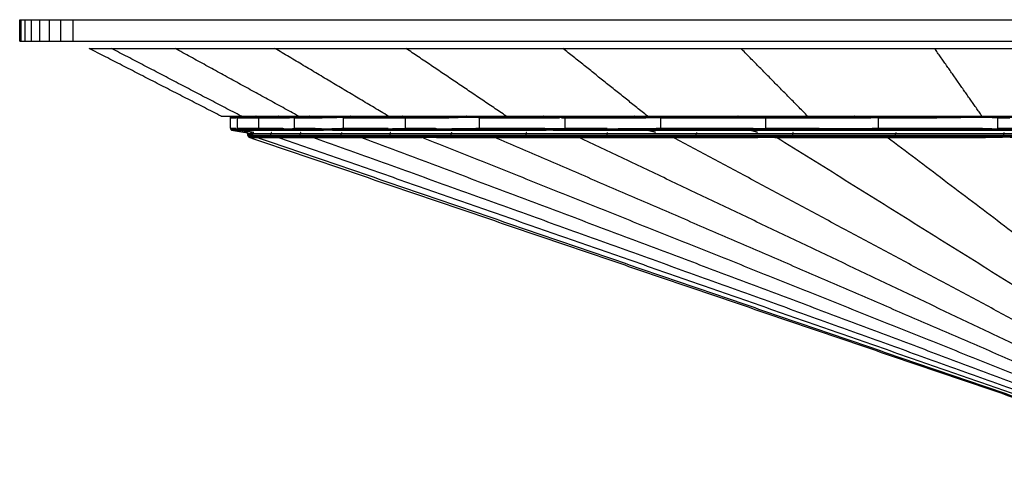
# Model space of a CAD drawing. Header units: millimetres. Extents: x 0 to 78, y 0 to 73.1.
# Tile 3 of 20: x 0 to 27.7, y 60.1 to 73.1. Entities that reach past the tile are written whole.
import ezdxf

# ---------------------------------------------------------------- set-up
doc = ezdxf.new("R2010")
doc.units = ezdxf.units.MM
doc.header["$MEASUREMENT"] = 0
doc.layers.add('Make2D$visible$lines', color=7, linetype='Continuous', true_color=0x000000)

msp = doc.modelspace()

# ---------------------------------------------------------------- linework, layer by layer
at = {"layer": 'Make2D$visible$lines'}
for points in [[(0, 73.106), (0.02, 73.106), (0.04, 73.106)], [(0, 72.506), (0, 72.806), (0, 73.106)], [(0.04, 73.106), (0.096, 73.106), (0.153, 73.106)], [(0.04, 72.506), (0.04, 72.806), (0.04, 73.106)], [(0.153, 73.106), (0.241, 73.106), (0.33, 73.106)], [(0.153, 72.506), (0.153, 72.806), (0.153, 73.106)], [(0.33, 73.106), (0.446, 73.106), (0.562, 73.106)], [(0.33, 72.506), (0.33, 72.806), (0.33, 73.106)], [(0.562, 73.106), (0.701, 73.106), (0.841, 73.106)], [(0.562, 72.506), (0.562, 72.806), (0.562, 73.106)], [(0.841, 73.106), (0.998, 73.106), (1.156, 73.106)], [(0.841, 72.506), (0.841, 72.806), (0.841, 73.106)], [(1.156, 73.106), (1.328, 73.106), (1.5, 73.106)], [(1.156, 72.506), (1.156, 72.806), (1.156, 73.106)], [(1.5, 73.106), (39, 73.106), (76.5, 73.106)], [(1.5, 72.506), (1.5, 72.806), (1.5, 73.106)], [(0, 72.506), (0.02, 72.506), (0.04, 72.506)], [(0.04, 72.506), (0.096, 72.506), (0.153, 72.506)], [(0.153, 72.506), (0.241, 72.506), (0.33, 72.506)], [(0.33, 72.506), (0.446, 72.506), (0.562, 72.506)], [(0.562, 72.506), (0.701, 72.506), (0.841, 72.506)], [(0.841, 72.506), (0.998, 72.506), (1.156, 72.506)], [(1.156, 72.506), (1.328, 72.506), (1.5, 72.506)], [(1.5, 72.506), (39, 72.506), (76.5, 72.506)], [(1.95, 72.297), (2.264, 72.297), (2.578, 72.297)], [(5.655, 70.397), (3.803, 71.347), (1.95, 72.297)], [(2.578, 72.297), (3.472, 72.297), (4.366, 72.297)], [(6.22, 70.397), (4.399, 71.347), (2.578, 72.297)], [(4.366, 72.297), (5.769, 72.297), (7.171, 72.297)], [(7.829, 70.397), (6.098, 71.347), (4.366, 72.297)], [(7.171, 72.297), (9.011, 72.297), (10.851, 72.297)], [(10.354, 70.397), (8.763, 71.347), (7.171, 72.297)], [(10.851, 72.297), (13.056, 72.297), (15.261, 72.297)], [(13.666, 70.397), (12.258, 71.347), (10.851, 72.297)], [(15.261, 72.297), (17.759, 72.297), (20.258, 72.297)], [(17.634, 70.397), (16.448, 71.347), (15.261, 72.297)], [(20.258, 72.297), (22.979, 72.297), (25.7, 72.297)], [(22.132, 70.397), (21.195, 71.347), (20.258, 72.297)], [(25.7, 72.297), (39, 72.297), (52.3, 72.297)], [(27.03, 70.397), (26.365, 71.347), (25.7, 72.297)], [(5.655, 70.397), (5.938, 70.397), (6.22, 70.397)], [(5.918, 70.348), (5.92, 70.359), (5.922, 70.37)], [(5.918, 70.348), (5.966, 70.348), (6.015, 70.348)], [(5.918, 70.057), (5.918, 70.203), (5.918, 70.348)], [(5.922, 70.37), (5.928, 70.379), (5.934, 70.388)], [(5.922, 70.37), (5.968, 70.359), (6.015, 70.348)], [(5.922, 70.37), (6.068, 70.369), (6.214, 70.369)], [(5.934, 70.388), (5.94, 70.392), (5.947, 70.397)], [(5.934, 70.388), (6.08, 70.388), (6.227, 70.388)], [(6.015, 70.348), (6.114, 70.359), (6.214, 70.369)], [(6.015, 70.348), (6.043, 70.348), (6.071, 70.348)], [(6.119, 70.348), (6.212, 70.348), (6.305, 70.348)], [(6.119, 70.057), (6.119, 70.203), (6.119, 70.348)], [(6.227, 70.388), (6.22, 70.379), (6.214, 70.369)], [(6.214, 70.369), (6.26, 70.359), (6.305, 70.348)], [(6.214, 70.369), (6.418, 70.369), (6.622, 70.369)], [(6.22, 70.397), (7.025, 70.397), (7.829, 70.397)], [(6.239, 70.397), (6.233, 70.392), (6.227, 70.388)], [(6.227, 70.388), (6.431, 70.388), (6.634, 70.388)], [(6.305, 70.348), (6.464, 70.359), (6.622, 70.369)], [(6.305, 70.348), (6.469, 70.348), (6.633, 70.348)], [(6.634, 70.388), (6.628, 70.379), (6.622, 70.369)], [(6.622, 70.369), (6.705, 70.359), (6.788, 70.348)], [(6.622, 70.369), (6.933, 70.369), (7.245, 70.369)], [(6.633, 70.348), (6.677, 70.348), (6.721, 70.348)], [(6.647, 70.397), (6.641, 70.392), (6.634, 70.388)], [(6.634, 70.388), (6.946, 70.388), (7.257, 70.388)], [(6.721, 70.348), (6.755, 70.348), (6.788, 70.348)], [(6.721, 70.057), (6.721, 70.203), (6.721, 70.348)], [(6.788, 70.348), (7.016, 70.359), (7.245, 70.369)], [(6.788, 70.348), (7.124, 70.348), (7.459, 70.348)], [(7.257, 70.388), (7.251, 70.379), (7.245, 70.369)], [(7.245, 70.369), (7.352, 70.359), (7.459, 70.348)], [(7.245, 70.369), (7.68, 70.369), (8.115, 70.369)], [(7.269, 70.397), (7.263, 70.392), (7.257, 70.388)], [(7.257, 70.388), (7.692, 70.388), (8.127, 70.388)], [(7.459, 70.348), (7.787, 70.359), (8.115, 70.369)], [(7.717, 70.348), (8.016, 70.348), (8.316, 70.348)], [(7.717, 70.057), (7.717, 70.203), (7.717, 70.348)], [(7.829, 70.397), (9.092, 70.397), (10.354, 70.397)], [(8.127, 70.388), (8.121, 70.379), (8.115, 70.369)], [(8.115, 70.369), (8.215, 70.359), (8.316, 70.348)], [(8.115, 70.369), (8.691, 70.369), (9.266, 70.369)], [(8.139, 70.397), (8.133, 70.392), (8.127, 70.388)], [(8.127, 70.388), (8.702, 70.388), (9.278, 70.388)], [(8.316, 70.348), (8.791, 70.359), (9.266, 70.369)], [(9.094, 70.348), (9.223, 70.348), (9.353, 70.348)], [(9.094, 70.057), (9.094, 70.203), (9.094, 70.348)], [(9.278, 70.388), (9.272, 70.379), (9.266, 70.369)], [(9.266, 70.369), (9.31, 70.359), (9.353, 70.348)], [(9.266, 70.369), (9.999, 70.369), (10.731, 70.369)], [(9.289, 70.397), (9.284, 70.392), (9.278, 70.388)], [(9.278, 70.388), (10.01, 70.388), (10.742, 70.388)], [(9.353, 70.348), (10.042, 70.359), (10.731, 70.369)], [(9.353, 70.348), (9.958, 70.348), (10.563, 70.348)], [(10.354, 70.397), (12.01, 70.397), (13.666, 70.397)], [(10.563, 70.348), (11.55, 70.359), (12.537, 70.369)], [(10.563, 70.348), (10.647, 70.359), (10.731, 70.369)], [(10.563, 70.348), (10.699, 70.348), (10.835, 70.348)], [(10.742, 70.388), (10.736, 70.379), (10.731, 70.369)], [(10.731, 70.369), (11.634, 70.369), (12.537, 70.369)], [(10.753, 70.397), (10.747, 70.392), (10.742, 70.388)], [(10.742, 70.388), (11.645, 70.388), (12.547, 70.388)], [(10.835, 70.348), (11.388, 70.348), (11.941, 70.348)], [(10.835, 70.057), (10.835, 70.203), (10.835, 70.348)], [(11.941, 70.348), (12.239, 70.359), (12.537, 70.369)], [(12.547, 70.388), (12.542, 70.379), (12.537, 70.369)], [(12.537, 70.369), (13.007, 70.359), (13.477, 70.348)], [(12.537, 70.369), (13.622, 70.369), (14.706, 70.369)], [(12.557, 70.397), (12.552, 70.392), (12.547, 70.388)], [(12.547, 70.388), (13.631, 70.388), (14.715, 70.388)], [(12.919, 70.348), (13.198, 70.348), (13.477, 70.348)], [(12.919, 70.057), (12.919, 70.203), (12.919, 70.348)], [(13.477, 70.348), (14.092, 70.359), (14.706, 70.369)], [(13.477, 70.348), (14.32, 70.348), (15.163, 70.348)], [(13.666, 70.397), (15.65, 70.397), (17.634, 70.397)], [(14.715, 70.388), (14.711, 70.379), (14.706, 70.369)], [(14.706, 70.369), (14.935, 70.359), (15.163, 70.348)], [(14.706, 70.369), (15.978, 70.369), (17.25, 70.369)], [(14.725, 70.397), (14.72, 70.392), (14.715, 70.388)], [(14.715, 70.388), (15.987, 70.388), (17.258, 70.388)], [(15.217, 70.349), (16.233, 70.359), (17.25, 70.369)], [(15.217, 70.348), (15.269, 70.348), (15.322, 70.348)], [(15.322, 70.348), (16.156, 70.348), (16.989, 70.348)], [(15.322, 70.057), (15.322, 70.203), (15.322, 70.348)], [(16.989, 70.348), (18.577, 70.359), (20.165, 70.369)], [(16.989, 70.348), (17.119, 70.359), (17.25, 70.369)], [(17.258, 70.388), (17.254, 70.379), (17.25, 70.369)], [(17.25, 70.369), (18.707, 70.369), (20.165, 70.369)], [(17.266, 70.397), (17.262, 70.392), (17.258, 70.388)], [(17.258, 70.388), (18.715, 70.388), (20.172, 70.388)], [(17.634, 70.397), (19.883, 70.397), (22.132, 70.397)], [(18.013, 70.348), (18.478, 70.348), (18.944, 70.348)], [(18.013, 70.057), (18.013, 70.203), (18.013, 70.348)], [(18.944, 70.348), (19.555, 70.359), (20.165, 70.369)], [(18.944, 70.348), (19.884, 70.348), (20.823, 70.348)], [(20.172, 70.388), (20.169, 70.379), (20.165, 70.369)], [(20.165, 70.369), (20.591, 70.359), (21.017, 70.348)], [(20.165, 70.369), (21.799, 70.369), (23.433, 70.369)], [(20.18, 70.397), (20.176, 70.392), (20.172, 70.388)], [(20.172, 70.388), (21.806, 70.388), (23.439, 70.388)], [(20.823, 70.348), (20.891, 70.348), (20.959, 70.348)], [(20.959, 70.348), (20.988, 70.348), (21.017, 70.348)], [(20.959, 70.057), (20.959, 70.203), (20.959, 70.348)], [(21.017, 70.348), (22.225, 70.359), (23.433, 70.369)], [(21.017, 70.348), (22.106, 70.348), (23.196, 70.348)], [(22.132, 70.397), (24.581, 70.397), (27.03, 70.397)], [(23.196, 70.348), (25.106, 70.359), (27.017, 70.369)], [(23.196, 70.348), (23.315, 70.359), (23.433, 70.369)], [(23.439, 70.388), (23.436, 70.379), (23.433, 70.369)], [(23.433, 70.369), (25.225, 70.369), (27.017, 70.369)], [(23.445, 70.397), (23.442, 70.392), (23.439, 70.388)], [(23.439, 70.388), (25.23, 70.388), (27.021, 70.388)], [(24.126, 70.348), (24.796, 70.348), (25.467, 70.348)], [(24.126, 70.057), (24.126, 70.203), (24.126, 70.348)], [(25.467, 70.348), (26.242, 70.359), (27.017, 70.369)], [(27.021, 70.388), (27.019, 70.379), (27.017, 70.369)], [(27.017, 70.369), (27.417, 70.359), (27.817, 70.348)], [(27.017, 70.369), (28.937, 70.369), (30.857, 70.369)], [(27.026, 70.397), (27.024, 70.392), (27.021, 70.388)], [(27.021, 70.388), (28.941, 70.388), (30.86, 70.388)], [(27.03, 70.397), (39, 70.397), (50.97, 70.397)], [(27.473, 70.348), (27.645, 70.348), (27.817, 70.348)], [(27.473, 70.057), (27.473, 70.203), (27.473, 70.348)], [(5.918, 70.057), (5.964, 70.057), (6.01, 70.057)], [(5.918, 70.057), (5.921, 70.044), (5.924, 70.031)], [(5.924, 70.031), (5.967, 70.044), (6.01, 70.057)], [(5.924, 70.031), (5.998, 70.035), (6.073, 70.038)], [(5.924, 70.031), (6.004, 70.026), (6.083, 70.02)], [(5.924, 70.031), (5.932, 70.021), (5.941, 70.011)], [(5.941, 70.011), (6.012, 70.016), (6.083, 70.02)], [(5.941, 70.011), (6.02, 70.009), (6.099, 70.007)], [(5.941, 70.011), (5.999, 70.006), (6.057, 70.001)], [(5.941, 70.011), (5.953, 70.006), (5.965, 70.001)], [(5.965, 70.001), (6.011, 70.001), (6.057, 70.001)], [(5.965, 70.001), (6.187, 69.965), (6.408, 69.929)], [(6.01, 70.057), (6.042, 70.047), (6.073, 70.038)], [(6.01, 70.057), (6.04, 70.057), (6.07, 70.057)], [(6.057, 70.001), (6.078, 70.004), (6.099, 70.007)], [(6.057, 70.001), (6.086, 70.001), (6.115, 70.001)], [(6.073, 70.038), (6.18, 70.047), (6.287, 70.057)], [(6.083, 70.02), (6.078, 70.029), (6.073, 70.038)], [(6.083, 70.02), (6.341, 70.02), (6.599, 70.02)], [(6.099, 70.007), (6.091, 70.014), (6.084, 70.02)], [(6.086, 70.038), (6.333, 70.038), (6.58, 70.038)], [(6.099, 70.007), (6.217, 70.004), (6.334, 70.001)], [(6.112, 70.007), (6.359, 70.007), (6.606, 70.007)], [(6.119, 70.057), (6.203, 70.057), (6.287, 70.057)], [(6.165, 70.001), (6.249, 70.001), (6.334, 70.001)], [(6.573, 69.934), (6.369, 69.968), (6.165, 70.001)], [(6.287, 70.057), (6.483, 70.057), (6.678, 70.057)], [(6.287, 70.057), (6.438, 70.047), (6.589, 70.038)], [(6.334, 70.001), (6.474, 70.004), (6.614, 70.007)], [(6.334, 70.001), (6.508, 70.001), (6.682, 70.001)], [(6.589, 70.038), (6.988, 70.047), (7.387, 70.057)], [(6.589, 70.038), (6.668, 70.047), (6.747, 70.057)], [(6.599, 70.02), (6.594, 70.029), (6.589, 70.038)], [(6.589, 70.038), (7.008, 70.038), (7.426, 70.038)], [(6.614, 70.007), (6.606, 70.014), (6.599, 70.02)], [(6.599, 70.02), (7.017, 70.02), (7.436, 70.02)], [(6.614, 70.007), (6.704, 70.004), (6.793, 70.001)], [(6.614, 70.007), (7.033, 70.007), (7.451, 70.007)], [(6.678, 70.057), (6.7, 70.057), (6.721, 70.057)], [(6.682, 70.001), (6.718, 70.001), (6.753, 70.001)], [(6.721, 70.057), (6.734, 70.057), (6.747, 70.057)], [(6.747, 70.057), (7.067, 70.057), (7.387, 70.057)], [(6.753, 70.001), (6.773, 70.001), (6.793, 70.001)], [(6.793, 70.001), (7.122, 70.004), (7.451, 70.007)], [(6.793, 70.001), (7.113, 70.001), (7.433, 70.001)], [(7.387, 70.057), (7.407, 70.047), (7.426, 70.038)], [(7.426, 70.038), (7.815, 70.047), (8.204, 70.057)], [(7.436, 70.02), (7.431, 70.029), (7.426, 70.038)], [(7.426, 70.038), (8.009, 70.038), (8.591, 70.038)], [(7.433, 70.001), (7.99, 70.004), (8.546, 70.007)], [(7.433, 70.001), (7.442, 70.004), (7.451, 70.007)], [(7.451, 70.007), (7.444, 70.014), (7.436, 70.02)], [(7.436, 70.02), (8.018, 70.02), (8.6, 70.02)], [(7.451, 70.007), (8.033, 70.007), (8.615, 70.007)], [(7.717, 70.057), (7.961, 70.057), (8.204, 70.057)], [(7.718, 70.001), (7.983, 70.001), (8.249, 70.001)], [(8.204, 70.057), (8.398, 70.047), (8.591, 70.038)], [(8.249, 70.001), (8.432, 70.004), (8.615, 70.007)], [(8.591, 70.038), (9.47, 70.047), (10.35, 70.057)], [(8.591, 70.038), (8.892, 70.047), (9.194, 70.057)], [(8.6, 70.02), (8.595, 70.029), (8.591, 70.038)], [(8.591, 70.038), (9.287, 70.038), (9.984, 70.038)], [(8.615, 70.007), (8.607, 70.014), (8.6, 70.02)], [(8.6, 70.02), (9.296, 70.02), (9.993, 70.02)], [(8.615, 70.007), (8.893, 70.005), (9.171, 70.002)], [(8.615, 70.007), (9.305, 70.007), (9.995, 70.007)], [(9.094, 70.057), (9.144, 70.057), (9.194, 70.057)], [(9.171, 70.001), (9.204, 70.001), (9.236, 70.001)], [(9.194, 70.057), (9.772, 70.057), (10.35, 70.057)], [(9.236, 70.001), (9.622, 70.004), (10.007, 70.007)], [(9.236, 70.001), (9.814, 70.001), (10.391, 70.001)], [(9.984, 70.038), (10.825, 70.047), (11.666, 70.057)], [(9.984, 70.038), (10.167, 70.047), (10.35, 70.057)], [(9.993, 70.02), (9.988, 70.029), (9.984, 70.038)], [(9.984, 70.038), (10.854, 70.038), (11.724, 70.038)], [(10.007, 70.007), (10, 70.014), (9.993, 70.02)], [(9.993, 70.02), (10.863, 70.02), (11.733, 70.02)], [(10.007, 70.007), (10.199, 70.004), (10.391, 70.001)], [(10.007, 70.007), (10.876, 70.007), (11.746, 70.007)], [(10.391, 70.001), (11.068, 70.004), (11.746, 70.007)], [(10.719, 70.001), (11.212, 70.001), (11.705, 70.001)], [(10.835, 70.057), (11.25, 70.057), (11.666, 70.057)], [(11.666, 70.057), (11.695, 70.047), (11.724, 70.038)], [(11.705, 70.001), (12.761, 70.004), (13.816, 70.007)], [(11.705, 70.001), (11.724, 70.004), (11.744, 70.007)], [(11.724, 70.038), (12.394, 70.047), (13.063, 70.056)], [(11.733, 70.02), (11.728, 70.029), (11.724, 70.038)], [(11.724, 70.038), (12.792, 70.038), (13.86, 70.038)], [(11.746, 70.007), (11.739, 70.014), (11.733, 70.02)], [(11.733, 70.02), (12.8, 70.02), (13.868, 70.02)], [(11.746, 70.007), (12.813, 70.007), (13.88, 70.007)], [(12.722, 70.001), (12.947, 70.001), (13.172, 70.001)], [(13.063, 70.057), (13.099, 70.057), (13.135, 70.057)], [(13.135, 70.057), (13.942, 70.057), (14.749, 70.057)], [(13.135, 70.057), (13.498, 70.047), (13.86, 70.038)], [(13.172, 70.001), (13.526, 70.004), (13.88, 70.007)], [(13.172, 70.001), (13.978, 70.001), (14.784, 70.001)], [(13.86, 70.038), (15.179, 70.047), (16.498, 70.057)], [(13.86, 70.038), (14.305, 70.047), (14.749, 70.057)], [(13.868, 70.02), (13.864, 70.029), (13.86, 70.038)], [(13.86, 70.038), (15.014, 70.038), (16.168, 70.038)], [(13.88, 70.007), (13.874, 70.014), (13.868, 70.02)], [(13.868, 70.02), (15.021, 70.02), (16.175, 70.02)], [(13.88, 70.007), (14.332, 70.004), (14.784, 70.001)], [(13.88, 70.007), (14.941, 70.007), (16.003, 70.007)], [(14.982, 70.002), (15.584, 70.005), (16.186, 70.007)], [(14.982, 70.001), (15.007, 70.001), (15.032, 70.001)], [(15.032, 70.001), (15.781, 70.001), (16.53, 70.001)], [(15.322, 70.057), (15.91, 70.057), (16.498, 70.057)], [(16.168, 70.038), (17.27, 70.047), (18.373, 70.057)], [(16.168, 70.038), (16.333, 70.047), (16.498, 70.057)], [(16.175, 70.02), (16.171, 70.029), (16.168, 70.038)], [(16.168, 70.038), (17.437, 70.038), (18.706, 70.038)], [(16.186, 70.007), (16.18, 70.014), (16.175, 70.02)], [(16.175, 70.02), (17.446, 70.02), (18.716, 70.02)], [(16.186, 70.007), (16.358, 70.004), (16.53, 70.001)], [(16.186, 70.007), (17.454, 70.007), (18.722, 70.007)], [(16.53, 70.001), (17.626, 70.004), (18.722, 70.007)], [(17.607, 70.001), (17.614, 70.001), (17.621, 70.001)], [(17.621, 70.001), (18.012, 70.001), (18.403, 70.001)], [(17.864, 69.94), (17.742, 69.971), (17.621, 70.001)], [(18.013, 70.057), (18.193, 70.057), (18.373, 70.057)], [(18.373, 70.057), (18.542, 70.047), (18.71, 70.038)], [(18.373, 70.057), (19.369, 70.057), (20.364, 70.057)], [(18.403, 70.001), (18.565, 70.004), (18.726, 70.007)], [(18.403, 70.001), (19.397, 70.001), (20.391, 70.001)], [(18.71, 70.038), (19.537, 70.047), (20.364, 70.057)], [(18.716, 70.02), (18.713, 70.029), (18.71, 70.038)], [(18.71, 70.038), (20.079, 70.038), (21.447, 70.038)], [(18.726, 70.007), (18.721, 70.014), (18.716, 70.02)], [(18.716, 70.02), (20.092, 70.02), (21.467, 70.02)], [(18.726, 70.007), (19.558, 70.004), (20.391, 70.001)], [(18.726, 70.007), (20.094, 70.007), (21.461, 70.007)], [(20.364, 70.057), (20.913, 70.047), (21.462, 70.038)], [(20.391, 70.001), (20.933, 70.004), (21.475, 70.007)], [(20.512, 70.001), (21.497, 70.001), (22.482, 70.001)], [(20.722, 69.94), (20.617, 69.971), (20.512, 70.001)], [(20.959, 70.057), (21.709, 70.057), (22.459, 70.057)], [(21.462, 70.038), (23.054, 70.047), (24.646, 70.057)], [(21.462, 70.038), (21.96, 70.047), (22.459, 70.057)], [(21.467, 70.02), (21.464, 70.029), (21.462, 70.038)], [(21.462, 70.038), (22.927, 70.038), (24.393, 70.038)], [(21.475, 70.007), (21.471, 70.014), (21.467, 70.02)], [(21.467, 70.02), (22.932, 70.02), (24.398, 70.02)], [(21.475, 70.007), (21.979, 70.004), (22.482, 70.001)], [(21.475, 70.007), (22.94, 70.007), (24.405, 70.007)], [(22.482, 70.001), (23.444, 70.004), (24.405, 70.007)], [(23.594, 70.001), (24.13, 70.001), (24.666, 70.001)], [(24.126, 70.057), (24.386, 70.057), (24.646, 70.057)], [(24.393, 70.038), (24.52, 70.047), (24.646, 70.057)], [(24.398, 70.02), (24.396, 70.029), (24.393, 70.038)], [(24.393, 70.038), (25.934, 70.038), (27.475, 70.038)], [(24.405, 70.007), (24.401, 70.014), (24.398, 70.02)], [(24.398, 70.02), (25.938, 70.02), (27.478, 70.02)], [(24.401, 70.038), (25.657, 70.048), (26.913, 70.057)], [(24.405, 70.007), (24.536, 70.004), (24.666, 70.001)], [(24.405, 70.007), (25.944, 70.007), (27.484, 70.007)], [(24.646, 70.057), (25.78, 70.057), (26.913, 70.057)], [(24.666, 70.001), (26.075, 70.004), (27.484, 70.007)], [(26.745, 70.001), (26.798, 70.001), (26.85, 70.001)], [(26.85, 70.001), (26.89, 70.001), (26.931, 70.001)], [(26.913, 70.057), (27.194, 70.047), (27.475, 70.038)], [(26.931, 70.001), (27.207, 70.004), (27.484, 70.007)], [(26.931, 70.001), (28.097, 70.001), (29.263, 70.001)], [(27.473, 70.057), (28.361, 70.057), (29.249, 70.057)], [(27.475, 70.038), (28.362, 70.047), (29.249, 70.057)], [(27.478, 70.02), (27.476, 70.029), (27.475, 70.038)], [(27.484, 70.007), (27.481, 70.014), (27.478, 70.02)], [(27.478, 70.02), (29.077, 70.02), (30.677, 70.02)], [(27.484, 70.007), (28.373, 70.004), (29.263, 70.001)], [(27.539, 70.038), (29.106, 70.038), (30.674, 70.038)], [(27.548, 70.007), (29.114, 70.007), (30.681, 70.007)], [(6.397, 69.903), (6.403, 69.916), (6.408, 69.929)], [(6.397, 69.903), (6.473, 69.884), (6.549, 69.864)], [(6.397, 69.903), (6.473, 69.903), (6.548, 69.903)], [(6.397, 69.903), (6.399, 69.882), (6.4, 69.86)], [(6.4, 69.86), (6.475, 69.862), (6.549, 69.864)], [(6.4, 69.86), (6.483, 69.846), (6.565, 69.832)], [(6.4, 69.86), (6.412, 69.841), (6.423, 69.822)], [(6.423, 69.822), (6.494, 69.827), (6.565, 69.832)], [(6.423, 69.822), (6.505, 69.816), (6.587, 69.81)], [(6.423, 69.822), (6.442, 69.81), (6.46, 69.799)], [(6.46, 69.799), (6.524, 69.804), (6.587, 69.81)], [(6.46, 69.799), (20.653, 64.965), (34.847, 60.131)], [(6.46, 69.799), (6.506, 69.799), (6.551, 69.799)], [(6.487, 69.922), (6.517, 69.913), (6.548, 69.903)], [(6.561, 69.937), (6.554, 69.92), (6.548, 69.903)], [(6.549, 69.864), (6.549, 69.884), (6.548, 69.903)], [(6.548, 69.903), (6.802, 69.903), (7.056, 69.903)], [(6.565, 69.832), (6.557, 69.848), (6.549, 69.864)], [(6.549, 69.864), (6.803, 69.864), (7.057, 69.864)], [(6.551, 69.799), (6.569, 69.804), (6.587, 69.81)], [(6.551, 69.799), (6.594, 69.799), (6.637, 69.799)], [(6.587, 69.81), (6.576, 69.821), (6.565, 69.832)], [(6.565, 69.832), (6.819, 69.832), (7.073, 69.832)], [(6.587, 69.81), (6.705, 69.804), (6.824, 69.799)], [(6.6, 69.81), (6.843, 69.81), (7.086, 69.81)], [(6.637, 69.799), (6.648, 69.799), (6.658, 69.799)], [(34.872, 60.131), (20.765, 64.965), (6.658, 69.799)], [(6.658, 69.799), (6.741, 69.799), (6.824, 69.799)], [(6.824, 69.799), (6.959, 69.804), (7.094, 69.81)], [(6.824, 69.799), (7.02, 69.799), (7.215, 69.799)], [(7.07, 69.94), (7.063, 69.922), (7.056, 69.903)], [(7.057, 69.864), (7.056, 69.884), (7.056, 69.903)], [(7.056, 69.903), (7.468, 69.903), (7.881, 69.903)], [(7.073, 69.832), (7.065, 69.848), (7.057, 69.864)], [(7.057, 69.864), (7.47, 69.864), (7.883, 69.864)], [(7.094, 69.81), (7.084, 69.821), (7.073, 69.832)], [(7.073, 69.832), (7.485, 69.832), (7.898, 69.832)], [(7.094, 69.81), (7.185, 69.804), (7.276, 69.799)], [(7.094, 69.81), (7.507, 69.81), (7.919, 69.81)], [(7.215, 69.799), (7.233, 69.799), (7.251, 69.799)], [(34.948, 60.131), (21.099, 64.965), (7.251, 69.799)], [(7.251, 69.799), (7.263, 69.799), (7.276, 69.799)], [(7.276, 69.799), (7.598, 69.804), (7.919, 69.81)], [(7.276, 69.799), (7.591, 69.799), (7.906, 69.799)], [(7.895, 69.94), (7.888, 69.922), (7.881, 69.903)], [(7.883, 69.864), (7.882, 69.884), (7.881, 69.903)], [(7.881, 69.903), (8.455, 69.903), (9.029, 69.903)], [(7.898, 69.832), (7.89, 69.848), (7.883, 69.864)], [(7.883, 69.864), (8.457, 69.864), (9.03, 69.864)], [(7.919, 69.81), (7.909, 69.821), (7.898, 69.832)], [(7.898, 69.832), (8.471, 69.832), (9.045, 69.832)], [(7.906, 69.799), (8.474, 69.804), (9.042, 69.81)], [(7.906, 69.799), (7.912, 69.804), (7.919, 69.81)], [(7.906, 69.799), (8.017, 69.799), (8.128, 69.799)], [(7.919, 69.81), (8.492, 69.81), (9.065, 69.81)], [(8.128, 69.799), (8.179, 69.799), (8.23, 69.799)], [(35.073, 60.131), (21.651, 64.965), (8.23, 69.799)], [(8.23, 69.799), (8.47, 69.799), (8.709, 69.799)], [(8.709, 69.799), (8.887, 69.804), (9.065, 69.81)], [(8.709, 69.799), (9.078, 69.799), (9.446, 69.799)], [(9.042, 69.94), (9.035, 69.922), (9.029, 69.903)], [(9.03, 69.864), (9.03, 69.884), (9.029, 69.903)], [(9.029, 69.903), (9.715, 69.903), (10.402, 69.903)], [(9.045, 69.832), (9.038, 69.848), (9.03, 69.864)], [(9.03, 69.864), (9.717, 69.864), (10.403, 69.864)], [(9.065, 69.81), (9.055, 69.821), (9.045, 69.832)], [(9.045, 69.832), (9.731, 69.832), (10.417, 69.832)], [(9.065, 69.81), (9.374, 69.804), (9.683, 69.799)], [(9.065, 69.81), (9.741, 69.81), (10.416, 69.81)], [(9.446, 69.799), (9.515, 69.799), (9.584, 69.799)], [(35.245, 60.131), (22.415, 64.965), (9.584, 69.799)], [(9.584, 69.799), (9.633, 69.799), (9.683, 69.799)], [(9.683, 69.799), (10.06, 69.804), (10.437, 69.81)], [(9.683, 69.799), (10.251, 69.799), (10.82, 69.799)], [(10.414, 69.94), (10.408, 69.922), (10.402, 69.903)], [(10.403, 69.864), (10.403, 69.884), (10.402, 69.903)], [(10.402, 69.903), (11.26, 69.903), (12.117, 69.903)], [(10.417, 69.832), (10.41, 69.848), (10.403, 69.864)], [(10.403, 69.864), (11.261, 69.864), (12.119, 69.864)], [(10.437, 69.81), (10.427, 69.821), (10.417, 69.832)], [(10.417, 69.832), (11.274, 69.832), (12.131, 69.832)], [(10.437, 69.81), (10.628, 69.804), (10.82, 69.799)], [(10.437, 69.81), (11.293, 69.81), (12.15, 69.81)], [(10.82, 69.799), (11.485, 69.804), (12.15, 69.81)], [(10.82, 69.799), (10.952, 69.799), (11.085, 69.799)], [(11.085, 69.799), (11.191, 69.799), (11.297, 69.799)], [(35.464, 60.131), (23.38, 64.965), (11.297, 69.799)], [(11.705, 69.799), (11.909, 69.799), (12.114, 69.799)], [(12.114, 69.799), (12.131, 69.804), (12.148, 69.81)], [(12.114, 69.799), (13.105, 69.804), (14.095, 69.809)], [(12.114, 69.799), (12.585, 69.799), (13.055, 69.799)], [(12.129, 69.94), (12.123, 69.922), (12.117, 69.903)], [(12.119, 69.864), (12.118, 69.884), (12.117, 69.903)], [(12.117, 69.903), (13.17, 69.903), (14.222, 69.903)], [(12.131, 69.832), (12.125, 69.848), (12.119, 69.864)], [(12.119, 69.864), (13.171, 69.864), (14.224, 69.864)], [(12.15, 69.81), (12.141, 69.821), (12.131, 69.832)], [(12.131, 69.832), (13.184, 69.832), (14.236, 69.832)], [(12.15, 69.81), (13.201, 69.81), (14.253, 69.81)], [(13.055, 69.799), (13.201, 69.799), (13.347, 69.799)], [(35.726, 60.131), (24.536, 64.965), (13.347, 69.799)], [(13.347, 69.799), (13.453, 69.799), (13.559, 69.799)], [(13.559, 69.799), (13.906, 69.804), (14.253, 69.81)], [(13.559, 69.799), (14.353, 69.799), (15.146, 69.799)], [(14.233, 69.94), (14.228, 69.922), (14.222, 69.903)], [(14.224, 69.864), (14.223, 69.884), (14.222, 69.903)], [(14.222, 69.903), (15.36, 69.903), (16.497, 69.903)], [(14.236, 69.832), (14.23, 69.848), (14.224, 69.864)], [(14.224, 69.864), (15.361, 69.864), (16.498, 69.864)], [(14.253, 69.81), (14.244, 69.821), (14.236, 69.832)], [(14.236, 69.832), (15.372, 69.832), (16.509, 69.832)], [(14.253, 69.81), (14.7, 69.804), (15.146, 69.799)], [(14.253, 69.81), (15.388, 69.81), (16.524, 69.81)], [(15.146, 69.799), (15.835, 69.804), (16.524, 69.81)], [(15.196, 69.799), (15.269, 69.799), (15.342, 69.799)], [(15.342, 69.799), (15.526, 69.799), (15.71, 69.799)], [(15.71, 69.799), (15.799, 69.799), (15.887, 69.799)], [(36.027, 60.131), (25.869, 64.965), (15.71, 69.799)], [(15.887, 69.799), (16.377, 69.799), (16.867, 69.799)], [(16.506, 69.94), (16.502, 69.922), (16.497, 69.903)], [(16.498, 69.864), (16.497, 69.884), (16.497, 69.903)], [(16.497, 69.903), (17.75, 69.903), (19.003, 69.903)], [(16.509, 69.832), (16.503, 69.848), (16.498, 69.864)], [(16.498, 69.864), (17.751, 69.864), (19.004, 69.864)], [(16.524, 69.81), (16.516, 69.821), (16.509, 69.832)], [(16.509, 69.832), (17.761, 69.832), (19.013, 69.832)], [(16.524, 69.81), (16.696, 69.804), (16.867, 69.799)], [(16.524, 69.81), (17.775, 69.81), (19.027, 69.81)], [(16.867, 69.799), (17.945, 69.804), (19.023, 69.81)], [(16.867, 69.799), (17.398, 69.799), (17.928, 69.799)], [(17.928, 69.799), (18.142, 69.799), (18.357, 69.799)], [(18.357, 69.799), (18.392, 69.799), (18.427, 69.799)], [(36.365, 60.131), (27.361, 64.965), (18.357, 69.799)], [(18.427, 69.799), (18.569, 69.799), (18.712, 69.799)], [(18.712, 69.799), (18.867, 69.804), (19.023, 69.81)], [(18.712, 69.799), (19.691, 69.799), (20.669, 69.799)], [(19.011, 69.94), (19.007, 69.922), (19.003, 69.903)], [(19.004, 69.864), (19.003, 69.884), (19.003, 69.903)], [(19.003, 69.903), (20.358, 69.903), (21.714, 69.903)], [(19.013, 69.832), (19.008, 69.848), (19.004, 69.864)], [(19.004, 69.864), (20.359, 69.864), (21.715, 69.864)], [(19.027, 69.81), (19.02, 69.821), (19.013, 69.832)], [(19.013, 69.832), (20.368, 69.832), (21.723, 69.832)], [(19.027, 69.81), (19.848, 69.804), (20.669, 69.799)], [(19.027, 69.81), (20.374, 69.81), (21.721, 69.81)], [(20.669, 69.799), (21.202, 69.804), (21.735, 69.81)], [(20.669, 69.799), (20.703, 69.799), (20.736, 69.799)], [(21.209, 69.799), (21.232, 69.799), (21.255, 69.799)], [(36.735, 60.131), (28.995, 64.965), (21.255, 69.799)], [(21.255, 69.799), (21.992, 69.799), (22.73, 69.799)], [(21.722, 69.94), (21.718, 69.922), (21.714, 69.903)], [(21.715, 69.864), (21.715, 69.884), (21.714, 69.903)], [(21.714, 69.903), (23.159, 69.903), (24.604, 69.903)], [(21.723, 69.832), (21.719, 69.848), (21.715, 69.864)], [(21.715, 69.864), (23.16, 69.864), (24.604, 69.864)], [(21.735, 69.81), (21.729, 69.821), (21.723, 69.832)], [(21.723, 69.832), (23.167, 69.832), (24.611, 69.832)], [(21.735, 69.81), (22.233, 69.804), (22.73, 69.799)], [(21.735, 69.81), (23.178, 69.81), (24.621, 69.81)], [(22.73, 69.799), (23.676, 69.804), (24.621, 69.81)], [(22.73, 69.799), (23.237, 69.799), (23.744, 69.799)], [(23.744, 69.799), (24.057, 69.799), (24.37, 69.799)], [(37.132, 60.131), (30.751, 64.965), (24.37, 69.799)], [(24.37, 69.799), (24.625, 69.799), (24.881, 69.799)], [(24.61, 69.94), (24.607, 69.922), (24.604, 69.903)], [(24.604, 69.864), (24.604, 69.884), (24.604, 69.903)], [(24.604, 69.903), (26.122, 69.903), (27.641, 69.903)], [(24.611, 69.832), (24.608, 69.848), (24.604, 69.864)], [(24.604, 69.864), (26.123, 69.864), (27.641, 69.864)], [(24.621, 69.81), (24.616, 69.821), (24.611, 69.832)], [(24.611, 69.832), (26.129, 69.832), (27.647, 69.832)], [(24.621, 69.81), (24.751, 69.804), (24.881, 69.799)], [(24.621, 69.81), (26.138, 69.81), (27.655, 69.81)], [(24.881, 69.799), (26.268, 69.804), (27.655, 69.81)], [(24.881, 69.799), (25.996, 69.799), (27.112, 69.799)], [(27.112, 69.799), (27.383, 69.804), (27.655, 69.81)], [(27.646, 69.94), (27.643, 69.922), (27.641, 69.903)], [(27.641, 69.864), (27.641, 69.884), (27.641, 69.903)], [(27.641, 69.903), (29.217, 69.903), (30.794, 69.903)], [(27.647, 69.832), (27.644, 69.848), (27.641, 69.864)], [(27.641, 69.864), (29.218, 69.864), (30.794, 69.864)], [(27.655, 69.81), (27.651, 69.821), (27.647, 69.832)], [(27.647, 69.832), (29.223, 69.832), (30.798, 69.832)], [(27.655, 69.81), (28.532, 69.804), (29.408, 69.799)]]:
    msp.add_open_spline(points, degree=2, dxfattribs=at)

doc.saveas('drawing.dxf')
